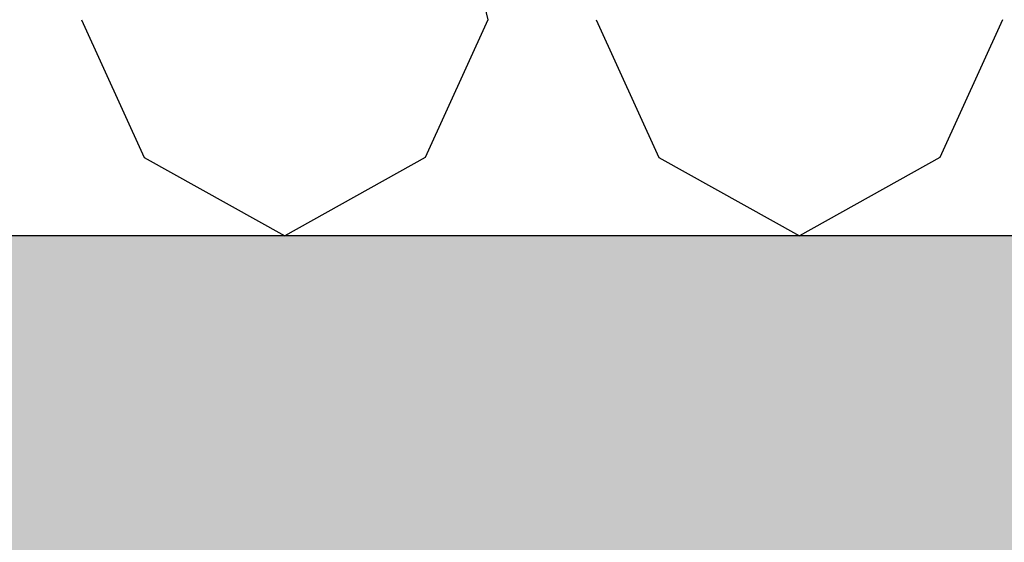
# Model space of a CAD drawing. Header units: millimetres. Extents: x -78790 to -55226, y -2070 to 11020.
# Tile 41 of 108: x -70478 to -69937, y 6682 to 6969. Entities that reach past the tile are written whole.
import ezdxf

# ---------------------------------------------------------------- set-up
doc = ezdxf.new("R2010")
doc.units = ezdxf.units.MM
doc.header["$LTSCALE"] = 0.5
doc.header["$MEASUREMENT"] = 0
doc.linetypes.add('PLINE', pattern=[0])
for name, color, linetype in [('251- Frittbærende dekker', 7, 'Continuous'), ('251- Frittbærende dekker (Skravur)', 7, 'Continuous'), ('261- Primærkonstruksjon (tak) (Skravur)(Nye konstruksjoner)', 7, 'Continuous'), ('261- Primærkonstruksjon (tak)(Nye konstruksjoner)', 7, 'Continuous')]:
    doc.layers.add(name, color=color, linetype=linetype)

# ---------------------------------------------------------------- blocks, each defined once
blk = doc.blocks.new('*X13')
at = {"layer": '261- Primærkonstruksjon (tak) (Skravur)(Nye konstruksjoner)', "linetype": 'PLINE'}
for p, q in [((-70301.86, 7293.09), (-70220.82, 6968.93)), ((-70444.39, 6968.93), (-70409.89, 6893.14)), ((-70220.82, 6968.93), (-70255.31, 6893.14)), ((-70161.36, 6968.93), (-70126.87, 6893.14)), ((-69937.79, 6968.93), (-69972.28, 6893.14)), ((-70409.89, 6893.14), (-70332.6, 6850)), ((-70255.31, 6893.14), (-70332.6, 6850)), ((-70126.87, 6893.14), (-70049.57, 6850)), ((-69972.28, 6893.14), (-70049.57, 6850))]:
    blk.add_line(p, q, dxfattribs=at)

msp = doc.modelspace()

# ---------------------------------------------------------------- hatches: boundary and pattern name
at = {"layer": '251- Frittbærende dekker (Skravur)', "linetype": 'Continuous'}
h = msp.add_hatch(dxfattribs=at)
h.set_pattern_fill('Betong_strukturell', color=256, style=0, pattern_type=2)
h.set_pattern_definition([(0, (0, 0), (0, 311.7692), [30, -150]), (0, (90, 155.9), (0, 311.7692), [30, -150]), (60, (0, 0), (-270, 155.8846), [30, -150]), (60, (180, 0), (-270, 155.8846), [30, -150]), (120, (30, 0), (270, 155.8846), [30, -150]), (120, (210, 0), (270, 155.8846), [30, -150]), (0, (0, 30), (0, 60), [0, -60, 0, -90.000004]), (45, (30, 30), (-42.42641, 42.42641), [0, -45, 0, -75.000003])])
h.paths.add_polyline_path([(-62878.16, 6850), (-74978.16, 6850), (-74978.16, 6620), (-62878.16, 6620)])

# ---------------------------------------------------------------- linework, layer by layer
at = {"layer": '251- Frittbærende dekker', "linetype": 'PLINE', "flags": 128}
msp.add_lwpolyline([(-62878.16, 6850), (-74958.16, 6850), (-74960.16, 6850), (-74978.16, 6850)], dxfattribs=at)

# ---------------------------------------------------------------- block references
at = {"layer": '261- Primærkonstruksjon (tak)(Nye konstruksjoner)'}
msp.add_blockref('*X13', (0, 0), dxfattribs=at)

doc.saveas('drawing.dxf')
